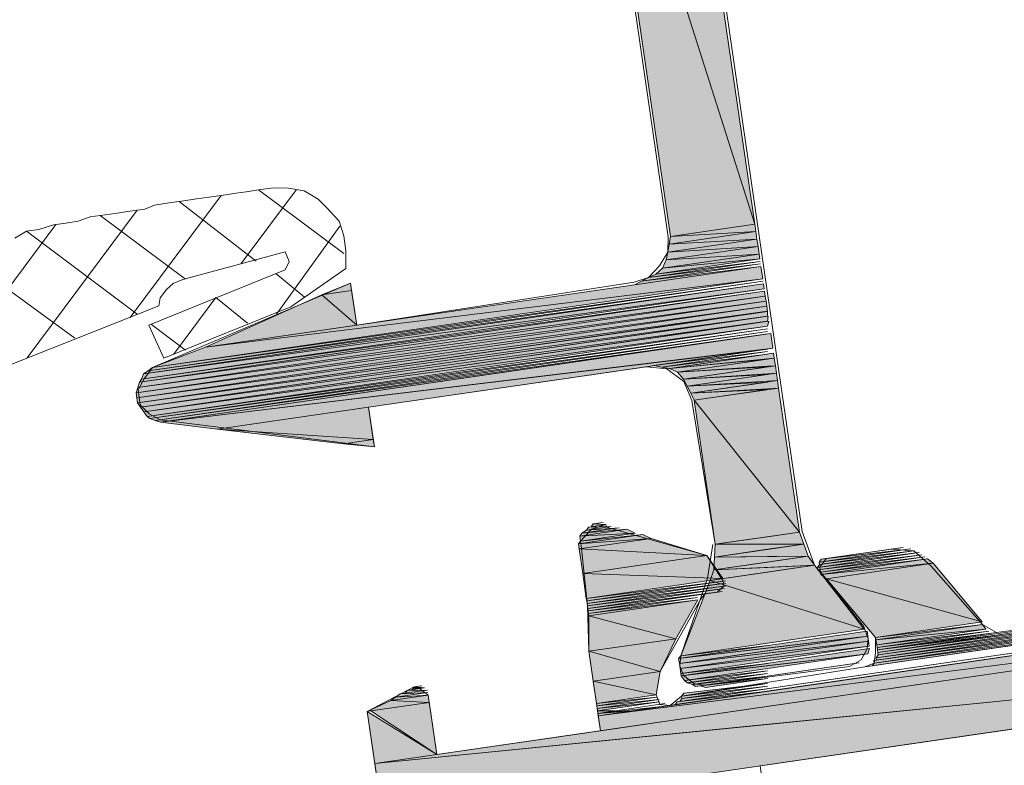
# Model space of a CAD drawing. Header units: millimetres. Extents: x 4450149 to 4451762, y 8380157 to 8380965.
# Tile 30 of 46: x 4451685 to 4451706, y 8380678 to 8380694. Entities that reach past the tile are written whole.
import ezdxf

# ---------------------------------------------------------------- set-up
doc = ezdxf.new("R2010")
doc.units = ezdxf.units.MM
doc.layers.add('Импорт в семействах', color=7, linetype='Continuous', lineweight=18)
doc.layers.add('Элементы узлов', color=7, linetype='Continuous', lineweight=18)

# ---------------------------------------------------------------- blocks, each defined once
blk = doc.blocks.new('Витражная стойка в сборе - Окно для витража_dwg-21250016-1-1')
at = {"layer": 'Импорт в семействах'}
for points in [[(4451700.816, 8380689.742), (4451697.347, 8380700.618), (4451699.196, 8380700.887)], [(4451698.967, 8380689.473), (4451697.347, 8380700.618), (4451700.816, 8380689.742)], [(4451698.967, 8380689.473), (4451700.816, 8380689.742), (4451700.839, 8380689.579)], [(4451698.937, 8380689.302), (4451698.967, 8380689.473), (4451700.839, 8380689.579)], [(4451698.937, 8380689.302), (4451700.839, 8380689.579), (4451700.863, 8380689.415)], [(4451698.906, 8380689.131), (4451698.937, 8380689.302), (4451700.863, 8380689.415)], [(4451698.906, 8380689.131), (4451700.863, 8380689.415), (4451700.887, 8380689.252)], [(4451698.79, 8380688.781), (4451698.875, 8380688.96), (4451700.91, 8380689.089)], [(4451698.79, 8380688.781), (4451700.91, 8380689.089), (4451700.926, 8380688.981)], [(4451698.875, 8380688.96), (4451698.906, 8380689.131), (4451700.887, 8380689.252)], [(4451698.875, 8380688.96), (4451700.887, 8380689.252), (4451700.91, 8380689.089)], [(4451698.333, 8380688.493), (4451698.488, 8380688.571), (4451700.942, 8380688.872)], [(4451698.488, 8380688.571), (4451698.643, 8380688.649), (4451700.934, 8380688.927)], [(4451698.643, 8380688.649), (4451698.79, 8380688.781), (4451700.926, 8380688.981)], [(4451688.772, 8380687.048), (4451700.95, 8380688.817), (4451700.989, 8380688.546)], [(4451698.177, 8380688.414), (4451698.333, 8380688.493), (4451700.95, 8380688.817)], [(4451687.414, 8380686.462), (4451687.515, 8380686.532), (4451701.005, 8380688.437)], [(4451687.414, 8380686.462), (4451701.005, 8380688.437), (4451701.021, 8380688.328)], [(4451687.515, 8380686.532), (4451687.616, 8380686.602), (4451700.997, 8380688.491)], [(4451687.616, 8380686.602), (4451688.772, 8380687.048), (4451700.989, 8380688.546)], [(4451691.326, 8380688.196), (4451691.954, 8380688.454), (4451691.978, 8380688.291)], [(4451687.329, 8380686.283), (4451687.376, 8380686.345), (4451701.029, 8380688.274)], [(4451687.329, 8380686.283), (4451701.029, 8380688.274), (4451701.045, 8380688.165)], [(4451687.376, 8380686.345), (4451687.414, 8380686.462), (4451701.021, 8380688.328)], [(4451688.772, 8380687.048), (4451691.326, 8380688.196), (4451692.089, 8380687.53)], [(4451692.089, 8380687.53), (4451691.326, 8380688.196), (4451691.978, 8380688.291)], [(4451687.252, 8380686.049), (4451687.291, 8380686.166), (4451701.061, 8380688.056)], [(4451687.252, 8380686.049), (4451701.061, 8380688.056), (4451701.076, 8380687.948)], [(4451687.291, 8380686.166), (4451687.329, 8380686.283), (4451701.045, 8380688.165)], [(4451687.291, 8380686.166), (4451701.045, 8380688.165), (4451701.061, 8380688.056)], [(4451687.268, 8380685.941), (4451687.252, 8380686.049), (4451701.076, 8380687.948)], [(4451687.268, 8380685.941), (4451701.076, 8380687.948), (4451701.092, 8380687.839)], [(4451687.284, 8380685.832), (4451687.268, 8380685.941), (4451701.092, 8380687.839)], [(4451687.284, 8380685.832), (4451701.093, 8380687.831), (4451701.093, 8380687.728)], [(4451687.354, 8380685.731), (4451687.284, 8380685.832), (4451701.093, 8380687.728)], [(4451687.354, 8380685.731), (4451701.108, 8380687.73), (4451701.093, 8380687.617)], [(4451687.424, 8380685.63), (4451687.354, 8380685.731), (4451701.093, 8380687.617)], [(4451687.424, 8380685.63), (4451701.124, 8380687.621), (4451701.093, 8380687.506)], [(4451687.494, 8380685.529), (4451687.424, 8380685.63), (4451701.093, 8380687.506)], [(4451687.556, 8380685.483), (4451687.494, 8380685.529), (4451701.093, 8380687.45)], [(4451687.673, 8380685.444), (4451687.556, 8380685.483), (4451701.093, 8380687.395)], [(4451687.79, 8380685.406), (4451687.673, 8380685.444), (4451701.093, 8380687.339)], [(4451687.79, 8380685.406), (4451701.163, 8380687.35), (4451701.211, 8380687.024), (4451701.093, 8380687.01)], [(4451689.033, 8380685.254), (4451687.79, 8380685.406), (4451701.093, 8380687.007)], [(4451698.772, 8380686.613), (4451698.601, 8380686.645), (4451701.093, 8380686.951)], [(4451698.943, 8380686.583), (4451701.226, 8380686.915), (4451701.242, 8380686.806), (4451701.093, 8380686.791)], [(4451698.943, 8380686.583), (4451698.772, 8380686.613), (4451701.093, 8380686.895)], [(4451699.122, 8380686.498), (4451698.943, 8380686.583), (4451701.093, 8380686.784)], [(4451699.122, 8380686.498), (4451701.242, 8380686.806), (4451701.266, 8380686.643), (4451701.093, 8380686.631)], [(4451699.255, 8380686.351), (4451699.122, 8380686.498), (4451701.093, 8380686.618)], [(4451699.255, 8380686.351), (4451701.266, 8380686.643), (4451701.29, 8380686.48), (4451701.093, 8380686.468)], [(4451699.333, 8380686.196), (4451701.29, 8380686.48), (4451701.313, 8380686.317), (4451701.093, 8380686.303)], [(4451699.333, 8380686.196), (4451699.255, 8380686.351), (4451701.093, 8380686.452)], [(4451699.411, 8380686.04), (4451699.333, 8380686.196), (4451701.093, 8380686.285)], [(4451699.411, 8380686.04), (4451701.313, 8380686.317), (4451701.337, 8380686.154), (4451701.093, 8380686.139)], [(4451699.489, 8380685.885), (4451699.411, 8380686.04), (4451701.093, 8380686.118)], [(4451701.795, 8380683), (4451699.489, 8380685.885), (4451701.337, 8380686.154)], [(4451699.947, 8380682.732), (4451699.489, 8380685.885), (4451701.795, 8380683), (4451701.093, 8380682.898)], [(4451692.452, 8380685.029), (4451689.033, 8380685.254), (4451692.349, 8380685.736)], [(4451691.8, 8380684.934), (4451689.033, 8380685.254), (4451692.452, 8380685.029)], [(4451692.476, 8380684.866), (4451691.8, 8380684.934), (4451692.452, 8380685.029)], [(4451696.979, 8380682.911), (4451697.025, 8380682.973), (4451698.012, 8380683.061)], [(4451696.979, 8380682.911), (4451698.012, 8380683.061), (4451698.19, 8380682.977)], [(4451697.025, 8380682.973), (4451697.126, 8380683.043), (4451697.841, 8380683.092)], [(4451697.126, 8380683.043), (4451697.172, 8380683.106), (4451697.67, 8380683.122)], [(4451697.227, 8380683.114), (4451697.273, 8380683.176), (4451697.553, 8380683.162)], [(4451696.948, 8380682.74), (4451696.994, 8380682.803), (4451698.362, 8380682.945)], [(4451696.948, 8380682.74), (4451698.362, 8380682.945), (4451698.54, 8380682.86)], [(4451696.964, 8380682.631), (4451696.948, 8380682.74), (4451698.54, 8380682.86)], [(4451699.761, 8380682.483), (4451696.964, 8380682.631), (4451698.54, 8380682.86)], [(4451696.994, 8380682.803), (4451696.979, 8380682.911), (4451698.19, 8380682.977)], [(4451699.947, 8380682.732), (4451701.795, 8380683), (4451701.889, 8380682.737), (4451701.093, 8380682.735)], [(4451697.043, 8380682.088), (4451696.964, 8380682.631), (4451699.761, 8380682.483)], [(4451699.932, 8380682.452), (4451699.947, 8380682.732), (4451701.889, 8380682.737), (4451701.093, 8380682.621)], [(4451699.932, 8380682.452), (4451701.889, 8380682.737), (4451701.983, 8380682.473), (4451701.093, 8380682.464)], [(4451702.224, 8380682.341), (4451702.271, 8380682.403), (4451704.127, 8380682.618)], [(4451702.232, 8380682.287), (4451702.224, 8380682.341), (4451704.298, 8380682.587)], [(4451700.112, 8380681.979), (4451697.043, 8380682.088), (4451699.761, 8380682.483)], [(4451699.917, 8380682.172), (4451699.932, 8380682.452), (4451701.983, 8380682.473), (4451701.093, 8380682.343)], [(4451699.917, 8380682.172), (4451701.983, 8380682.473), (4451702.123, 8380682.271), (4451701.093, 8380682.225)], [(4451702.186, 8380682.224), (4451702.232, 8380682.287), (4451704.36, 8380682.541)], [(4451702.194, 8380682.171), (4451702.186, 8380682.224), (4451704.477, 8380682.502)], [(4451702.256, 8380682.124), (4451702.194, 8380682.171), (4451704.539, 8380682.456)], [(4451702.264, 8380682.069), (4451702.256, 8380682.124), (4451704.601, 8380682.409)], [(4451702.264, 8380682.069), (4451704.601, 8380682.409), (4451704.726, 8380682.316)], [(4451699.84, 8380681.939), (4451699.917, 8380682.172), (4451702.123, 8380682.271), (4451701.093, 8380682.121)], [(4451703.214, 8380680.875), (4451699.84, 8380681.939), (4451702.123, 8380682.271)], [(4451702.388, 8380681.976), (4451702.264, 8380682.069), (4451704.726, 8380682.316)], [(4451705.801, 8380681.03), (4451702.388, 8380681.976), (4451704.726, 8380682.316)], [(4451692.485, 8380677.928), (4451720.319, 8380681.973), (4451720.501, 8380680.723), (4451701.093, 8380678.787)], [(4451697.122, 8380681.544), (4451697.043, 8380682.088), (4451700.112, 8380681.979)], [(4451699.192, 8380680.29), (4451699.84, 8380681.939), (4451703.214, 8380680.875), (4451701.093, 8380680.567)], [(4451703.463, 8380680.69), (4451702.388, 8380681.976), (4451705.801, 8380681.03)], [(4451697.13, 8380681.49), (4451697.122, 8380681.544), (4451700.12, 8380681.924)], [(4451697.138, 8380681.436), (4451697.13, 8380681.49), (4451700.182, 8380681.878)], [(4451697.146, 8380681.381), (4451697.138, 8380681.436), (4451700.19, 8380681.823)], [(4451697.154, 8380681.327), (4451697.146, 8380681.381), (4451700.144, 8380681.761)], [(4451697.161, 8380681.272), (4451697.154, 8380681.327), (4451700.097, 8380681.699)], [(4451697.169, 8380681.218), (4451697.161, 8380681.272), (4451699.561, 8380681.566)], [(4451697.177, 8380681.164), (4451697.169, 8380681.218), (4451699.569, 8380681.512)], [(4451699.082, 8380680.663), (4451697.177, 8380681.164), (4451699.569, 8380681.512)], [(4451697.384, 8380678.974), (4451715.325, 8380681.581), (4451715.372, 8380681.254), (4451698.236, 8380679.081)], [(4451697.179, 8380680.387), (4451697.177, 8380681.164), (4451699.082, 8380680.663)], [(4451697.432, 8380678.647), (4451697.384, 8380678.974), (4451715.372, 8380681.254), (4451700.422, 8380679.081)], [(4451703.519, 8380680.309), (4451703.511, 8380680.363), (4451709.064, 8380681.115)], [(4451703.387, 8380680.068), (4451703.434, 8380680.13), (4451709.259, 8380680.921)], [(4451703.434, 8380680.13), (4451703.426, 8380680.184), (4451709.196, 8380680.968)], [(4451703.471, 8380680.635), (4451703.463, 8380680.69), (4451705.809, 8380680.975)], [(4451703.471, 8380680.635), (4451705.809, 8380680.975), (4451705.879, 8380680.874)], [(4451703.487, 8380680.526), (4451703.471, 8380680.635), (4451705.879, 8380680.874)], [(4451703.472, 8380680.247), (4451703.519, 8380680.309), (4451709.126, 8380681.068)], [(4451703.48, 8380680.192), (4451703.472, 8380680.247), (4451709.134, 8380681.014)], [(4451692.667, 8380676.678), (4451692.485, 8380677.928), (4451720.501, 8380680.723), (4451701.093, 8380677.902)], [(4451698.742, 8380679.948), (4451697.179, 8380680.387), (4451699.082, 8380680.663)], [(4451699.145, 8380680.228), (4451703.277, 8380680.829), (4451703.293, 8380680.72), (4451701.093, 8380680.459)], [(4451699.161, 8380680.119), (4451699.145, 8380680.228), (4451703.293, 8380680.72), (4451701.093, 8380680.4)], [(4451699.161, 8380680.119), (4451703.293, 8380680.72), (4451703.308, 8380680.611), (4451701.093, 8380680.349)], [(4451703.495, 8380680.472), (4451703.487, 8380680.526), (4451705.942, 8380680.827)], [(4451703.503, 8380680.418), (4451703.495, 8380680.472), (4451706.058, 8380680.789)], [(4451703.511, 8380680.363), (4451703.503, 8380680.418), (4451706.229, 8380680.758)], [(4451699.145, 8380680.228), (4451699.192, 8380680.29), (4451701.093, 8380680.511)], [(4451699.177, 8380680.011), (4451699.161, 8380680.119), (4451703.308, 8380680.611), (4451701.093, 8380680.289)], [(4451699.177, 8380680.011), (4451703.308, 8380680.611), (4451703.324, 8380680.503), (4451701.093, 8380680.238)], [(4451699.192, 8380679.902), (4451699.177, 8380680.011), (4451703.324, 8380680.503), (4451701.093, 8380680.178)], [(4451699.2, 8380679.848), (4451703.332, 8380680.448), (4451703.294, 8380680.332), (4451701.093, 8380680.071)], [(4451697.274, 8380679.734), (4451697.179, 8380680.387), (4451698.742, 8380679.948)], [(4451699.271, 8380679.747), (4451699.2, 8380679.848), (4451703.294, 8380680.332), (4451701.093, 8380680.012)], [(4451699.2, 8380679.848), (4451699.192, 8380679.902), (4451701.093, 8380680.123)], [(4451698.65, 8380679.435), (4451697.274, 8380679.734), (4451698.742, 8380679.948)], [(4451699.333, 8380679.7), (4451699.271, 8380679.747), (4451701.093, 8380679.956)], [(4451699.449, 8380679.662), (4451699.333, 8380679.7), (4451701.093, 8380679.901)], [(4451699.512, 8380679.615), (4451699.449, 8380679.662), (4451701.093, 8380679.845)], [(4451699.737, 8380679.593), (4451699.62, 8380679.631), (4451701.093, 8380679.79)], [(4451693.304, 8380679.546), (4451693.351, 8380679.608), (4451693.522, 8380679.577)], [(4451697.345, 8380679.245), (4451697.274, 8380679.734), (4451698.65, 8380679.435)], [(4451699.171, 8380679.288), (4451699.217, 8380679.35), (4451701.093, 8380679.568)], [(4451699.209, 8380679.405), (4451699.256, 8380679.467), (4451701.093, 8380679.679)], [(4451699.217, 8380679.35), (4451699.209, 8380679.405), (4451701.093, 8380679.623)], [(4451692.839, 8380679.312), (4451692.94, 8380679.382), (4451693.654, 8380679.43)], [(4451693.678, 8380679.268), (4451692.839, 8380679.312), (4451693.654, 8380679.43)], [(4451692.94, 8380679.382), (4451693.04, 8380679.452), (4451693.646, 8380679.485)], [(4451693.149, 8380679.468), (4451693.196, 8380679.53), (4451693.638, 8380679.539)], [(4451697.353, 8380679.191), (4451697.345, 8380679.245), (4451698.658, 8380679.38)], [(4451699.07, 8380679.219), (4451699.116, 8380679.28), (4451701.093, 8380679.513)], [(4451692.319, 8380679.07), (4451692.839, 8380679.312), (4451693.678, 8380679.268), (4451692.398, 8380679.081)], [(4451693.844, 8380678.125), (4451692.398, 8380679.081), (4451693.678, 8380679.268), (4451693.705, 8380679.081)], [(4451697.361, 8380679.136), (4451697.353, 8380679.191), (4451698.72, 8380679.334)], [(4451697.369, 8380679.082), (4451697.361, 8380679.136), (4451698.728, 8380679.279)], [(4451692.485, 8380677.928), (4451692.319, 8380679.07), (4451693.844, 8380678.125)], [(4451697.377, 8380679.027), (4451697.369, 8380679.082), (4451697.748, 8380679.081)], [(4451697.384, 8380678.974), (4451697.377, 8380679.027), (4451698.127, 8380679.081)]]:
    blk.add_hatch(color=256, dxfattribs=at).paths.add_polyline_path(points)
for p, q in [((4451699.196, 8380700.887), (4451700.816, 8380689.742)), ((4451698.967, 8380689.473), (4451697.347, 8380700.618)), ((4451697.347, 8380700.618), (4451700.816, 8380689.742)), ((4451700.816, 8380689.742), (4451697.347, 8380700.618)), ((4451700.816, 8380689.742), (4451698.967, 8380689.473)), ((4451698.967, 8380689.473), (4451700.816, 8380689.742)), ((4451700.816, 8380689.742), (4451700.839, 8380689.579)), ((4451700.839, 8380689.579), (4451698.937, 8380689.302)), ((4451698.937, 8380689.302), (4451700.839, 8380689.579)), ((4451698.967, 8380689.473), (4451700.839, 8380689.579)), ((4451700.839, 8380689.579), (4451698.967, 8380689.473)), ((4451700.839, 8380689.579), (4451700.863, 8380689.415)), ((4451700.863, 8380689.415), (4451698.906, 8380689.131)), ((4451698.906, 8380689.131), (4451700.863, 8380689.415)), ((4451698.906, 8380689.131), (4451698.937, 8380689.302)), ((4451698.937, 8380689.302), (4451698.967, 8380689.473)), ((4451698.937, 8380689.302), (4451700.863, 8380689.415)), ((4451700.863, 8380689.415), (4451698.937, 8380689.302)), ((4451700.863, 8380689.415), (4451700.887, 8380689.252)), ((4451700.91, 8380689.089), (4451698.79, 8380688.781)), ((4451698.79, 8380688.781), (4451700.91, 8380689.089)), ((4451700.887, 8380689.252), (4451698.875, 8380688.96)), ((4451698.875, 8380688.96), (4451700.887, 8380689.252)), ((4451698.875, 8380688.96), (4451698.906, 8380689.131)), ((4451698.875, 8380688.96), (4451700.91, 8380689.089)), ((4451700.91, 8380689.089), (4451698.875, 8380688.96)), ((4451698.906, 8380689.131), (4451700.887, 8380689.252)), ((4451700.887, 8380689.252), (4451698.906, 8380689.131)), ((4451700.887, 8380689.252), (4451700.91, 8380689.089)), ((4451700.91, 8380689.089), (4451700.926, 8380688.981)), ((4451700.942, 8380688.872), (4451698.333, 8380688.493)), ((4451700.934, 8380688.927), (4451698.488, 8380688.571)), ((4451698.488, 8380688.571), (4451700.942, 8380688.872)), ((4451700.926, 8380688.981), (4451698.643, 8380688.649)), ((4451698.643, 8380688.649), (4451700.934, 8380688.927)), ((4451698.79, 8380688.781), (4451700.926, 8380688.981)), ((4451700.926, 8380688.981), (4451698.79, 8380688.781)), ((4451698.79, 8380688.781), (4451698.875, 8380688.96)), ((4451688.772, 8380687.048), (4451700.95, 8380688.817)), ((4451700.95, 8380688.817), (4451698.177, 8380688.414)), ((4451698.333, 8380688.493), (4451700.95, 8380688.817)), ((4451698.488, 8380688.571), (4451698.643, 8380688.649)), ((4451698.643, 8380688.649), (4451698.79, 8380688.781)), ((4451700.95, 8380688.817), (4451700.989, 8380688.546)), ((4451701.005, 8380688.437), (4451687.414, 8380686.462)), ((4451687.414, 8380686.462), (4451701.005, 8380688.437)), ((4451700.997, 8380688.491), (4451687.515, 8380686.532)), ((4451687.515, 8380686.532), (4451701.005, 8380688.437)), ((4451700.989, 8380688.546), (4451687.616, 8380686.602)), ((4451687.616, 8380686.602), (4451700.997, 8380688.491)), ((4451688.772, 8380687.048), (4451700.989, 8380688.546)), ((4451700.989, 8380688.546), (4451688.772, 8380687.048)), ((4451691.326, 8380688.196), (4451691.954, 8380688.454)), ((4451691.954, 8380688.454), (4451691.978, 8380688.291)), ((4451698.177, 8380688.414), (4451698.333, 8380688.493)), ((4451698.333, 8380688.493), (4451698.488, 8380688.571)), ((4451701.005, 8380688.437), (4451701.021, 8380688.328)), ((4451701.029, 8380688.274), (4451687.329, 8380686.283)), ((4451687.329, 8380686.283), (4451701.029, 8380688.274)), ((4451701.021, 8380688.328), (4451687.376, 8380686.345)), ((4451687.376, 8380686.345), (4451701.029, 8380688.274)), ((4451687.414, 8380686.462), (4451701.021, 8380688.328)), ((4451701.021, 8380688.328), (4451687.414, 8380686.462)), ((4451688.772, 8380687.048), (4451691.326, 8380688.196)), ((4451691.978, 8380688.291), (4451691.326, 8380688.196)), ((4451691.326, 8380688.196), (4451691.978, 8380688.291)), ((4451691.326, 8380688.196), (4451692.089, 8380687.53)), ((4451692.089, 8380687.53), (4451691.326, 8380688.196)), ((4451691.978, 8380688.291), (4451692.089, 8380687.53)), ((4451701.029, 8380688.274), (4451701.045, 8380688.165)), ((4451701.061, 8380688.056), (4451687.252, 8380686.049)), ((4451687.252, 8380686.049), (4451701.061, 8380688.056)), ((4451701.045, 8380688.165), (4451687.291, 8380686.166)), ((4451687.291, 8380686.166), (4451701.045, 8380688.165)), ((4451687.291, 8380686.166), (4451701.061, 8380688.056)), ((4451701.061, 8380688.056), (4451687.291, 8380686.166)), ((4451687.329, 8380686.283), (4451701.045, 8380688.165)), ((4451701.045, 8380688.165), (4451687.329, 8380686.283)), ((4451701.045, 8380688.165), (4451701.061, 8380688.056)), ((4451701.061, 8380688.056), (4451701.076, 8380687.948)), ((4451687.252, 8380686.049), (4451701.076, 8380687.948)), ((4451701.076, 8380687.948), (4451687.252, 8380686.049)), ((4451701.076, 8380687.948), (4451687.268, 8380685.941)), ((4451687.268, 8380685.941), (4451701.076, 8380687.948)), ((4451687.268, 8380685.941), (4451701.092, 8380687.839)), ((4451701.092, 8380687.839), (4451687.268, 8380685.941)), ((4451701.092, 8380687.839), (4451687.284, 8380685.832)), ((4451687.284, 8380685.832), (4451701.093, 8380687.831)), ((4451701.076, 8380687.948), (4451701.092, 8380687.839)), ((4451701.093, 8380687.831), (4451701.093, 8380687.728)), ((4451687.284, 8380685.832), (4451701.093, 8380687.728)), ((4451701.093, 8380687.728), (4451687.284, 8380685.832)), ((4451687.354, 8380685.731), (4451701.108, 8380687.73)), ((4451701.093, 8380687.728), (4451687.354, 8380685.731)), ((4451687.354, 8380685.731), (4451701.093, 8380687.617)), ((4451701.093, 8380687.617), (4451687.354, 8380685.731)), ((4451687.424, 8380685.63), (4451701.124, 8380687.621)), ((4451701.093, 8380687.617), (4451687.424, 8380685.63)), ((4451701.108, 8380687.73), (4451701.093, 8380687.617)), ((4451701.124, 8380687.621), (4451701.093, 8380687.506)), ((4451687.424, 8380685.63), (4451701.093, 8380687.506)), ((4451701.093, 8380687.506), (4451687.424, 8380685.63)), ((4451701.093, 8380687.506), (4451687.494, 8380685.529)), ((4451687.494, 8380685.529), (4451701.093, 8380687.45)), ((4451701.093, 8380687.45), (4451687.556, 8380685.483)), ((4451687.556, 8380685.483), (4451701.093, 8380687.395)), ((4451701.093, 8380687.395), (4451687.673, 8380685.444)), ((4451687.673, 8380685.444), (4451701.093, 8380687.339)), ((4451687.79, 8380685.406), (4451701.163, 8380687.35)), ((4451701.093, 8380687.339), (4451687.79, 8380685.406)), ((4451692.089, 8380687.53), (4451688.772, 8380687.048)), ((4451701.163, 8380687.35), (4451701.211, 8380687.024)), ((4451687.616, 8380686.602), (4451688.772, 8380687.048)), ((4451701.093, 8380687.01), (4451687.79, 8380685.406)), ((4451687.79, 8380685.406), (4451701.093, 8380687.007)), ((4451701.093, 8380687.007), (4451689.033, 8380685.254)), ((4451698.601, 8380686.645), (4451701.093, 8380686.951)), ((4451701.093, 8380686.951), (4451698.772, 8380686.613)), ((4451698.943, 8380686.583), (4451701.226, 8380686.915)), ((4451701.211, 8380687.024), (4451701.093, 8380687.01)), ((4451701.226, 8380686.915), (4451701.242, 8380686.806)), ((4451698.772, 8380686.613), (4451701.093, 8380686.895)), ((4451701.093, 8380686.895), (4451698.943, 8380686.583)), ((4451701.093, 8380686.791), (4451698.943, 8380686.583)), ((4451698.943, 8380686.583), (4451701.093, 8380686.784)), ((4451699.122, 8380686.498), (4451701.242, 8380686.806)), ((4451701.093, 8380686.784), (4451699.122, 8380686.498)), ((4451701.242, 8380686.806), (4451701.093, 8380686.791)), ((4451701.242, 8380686.806), (4451701.266, 8380686.643)), ((4451687.414, 8380686.462), (4451687.515, 8380686.532)), ((4451687.515, 8380686.532), (4451687.616, 8380686.602)), ((4451698.772, 8380686.613), (4451698.601, 8380686.645)), ((4451698.943, 8380686.583), (4451698.772, 8380686.613)), ((4451699.122, 8380686.498), (4451698.943, 8380686.583)), ((4451701.093, 8380686.631), (4451699.122, 8380686.498)), ((4451699.122, 8380686.498), (4451701.093, 8380686.618)), ((4451699.255, 8380686.351), (4451699.122, 8380686.498)), ((4451699.255, 8380686.351), (4451701.266, 8380686.643)), ((4451701.093, 8380686.618), (4451699.255, 8380686.351)), ((4451699.333, 8380686.196), (4451701.29, 8380686.48)), ((4451701.266, 8380686.643), (4451701.093, 8380686.631)), ((4451701.29, 8380686.48), (4451701.093, 8380686.468)), ((4451701.266, 8380686.643), (4451701.29, 8380686.48)), ((4451701.29, 8380686.48), (4451701.313, 8380686.317)), ((4451687.291, 8380686.166), (4451687.329, 8380686.283)), ((4451687.329, 8380686.283), (4451687.376, 8380686.345)), ((4451687.376, 8380686.345), (4451687.414, 8380686.462)), ((4451701.093, 8380686.468), (4451699.255, 8380686.351)), ((4451699.255, 8380686.351), (4451701.093, 8380686.452)), ((4451699.333, 8380686.196), (4451699.255, 8380686.351)), ((4451701.093, 8380686.452), (4451699.333, 8380686.196)), ((4451701.093, 8380686.303), (4451699.333, 8380686.196)), ((4451699.333, 8380686.196), (4451701.093, 8380686.285)), ((4451699.411, 8380686.04), (4451701.313, 8380686.317)), ((4451701.093, 8380686.285), (4451699.411, 8380686.04)), ((4451701.313, 8380686.317), (4451701.093, 8380686.303)), ((4451701.313, 8380686.317), (4451701.337, 8380686.154)), ((4451687.252, 8380686.049), (4451687.291, 8380686.166)), ((4451687.268, 8380685.941), (4451687.252, 8380686.049)), ((4451699.411, 8380686.04), (4451699.333, 8380686.196)), ((4451701.093, 8380686.139), (4451699.411, 8380686.04)), ((4451699.411, 8380686.04), (4451701.093, 8380686.118)), ((4451699.489, 8380685.885), (4451699.411, 8380686.04)), ((4451699.489, 8380685.885), (4451701.337, 8380686.154)), ((4451701.093, 8380686.118), (4451699.489, 8380685.885)), ((4451701.337, 8380686.154), (4451701.093, 8380686.139)), ((4451701.337, 8380686.154), (4451701.795, 8380683)), ((4451687.284, 8380685.832), (4451687.268, 8380685.941)), ((4451687.354, 8380685.731), (4451687.284, 8380685.832)), ((4451699.947, 8380682.732), (4451699.489, 8380685.885)), ((4451699.489, 8380685.885), (4451701.795, 8380683)), ((4451701.795, 8380683), (4451699.489, 8380685.885)), ((4451687.424, 8380685.63), (4451687.354, 8380685.731)), ((4451687.494, 8380685.529), (4451687.424, 8380685.63)), ((4451689.033, 8380685.254), (4451692.349, 8380685.736)), ((4451692.349, 8380685.736), (4451692.452, 8380685.029)), ((4451687.556, 8380685.483), (4451687.494, 8380685.529)), ((4451687.673, 8380685.444), (4451687.556, 8380685.483)), ((4451687.79, 8380685.406), (4451687.673, 8380685.444)), ((4451689.033, 8380685.254), (4451687.79, 8380685.406)), ((4451691.8, 8380684.934), (4451689.033, 8380685.254)), ((4451689.033, 8380685.254), (4451692.452, 8380685.029)), ((4451692.452, 8380685.029), (4451689.033, 8380685.254)), ((4451691.8, 8380684.934), (4451692.452, 8380685.029)), ((4451692.452, 8380685.029), (4451691.8, 8380684.934)), ((4451692.452, 8380685.029), (4451692.476, 8380684.866)), ((4451692.476, 8380684.866), (4451691.8, 8380684.934)), ((4451698.012, 8380683.061), (4451696.979, 8380682.911)), ((4451696.979, 8380682.911), (4451698.012, 8380683.061)), ((4451697.841, 8380683.092), (4451697.025, 8380682.973)), ((4451697.025, 8380682.973), (4451698.012, 8380683.061)), ((4451697.025, 8380682.973), (4451697.126, 8380683.043)), ((4451697.67, 8380683.122), (4451697.126, 8380683.043)), ((4451697.126, 8380683.043), (4451697.172, 8380683.106)), ((4451697.126, 8380683.043), (4451697.841, 8380683.092)), ((4451697.172, 8380683.106), (4451697.67, 8380683.122)), ((4451697.227, 8380683.114), (4451697.273, 8380683.176)), ((4451697.553, 8380683.162), (4451697.227, 8380683.114)), ((4451697.273, 8380683.176), (4451697.553, 8380683.162)), ((4451698.012, 8380683.061), (4451698.19, 8380682.977)), ((4451698.362, 8380682.945), (4451696.948, 8380682.74)), ((4451696.948, 8380682.74), (4451698.362, 8380682.945)), ((4451696.948, 8380682.74), (4451698.54, 8380682.86)), ((4451698.54, 8380682.86), (4451696.948, 8380682.74)), ((4451696.948, 8380682.74), (4451696.994, 8380682.803)), ((4451698.54, 8380682.86), (4451696.964, 8380682.631)), ((4451696.964, 8380682.631), (4451698.54, 8380682.86)), ((4451696.979, 8380682.911), (4451698.19, 8380682.977)), ((4451698.19, 8380682.977), (4451696.979, 8380682.911)), ((4451696.979, 8380682.911), (4451697.025, 8380682.973)), ((4451696.994, 8380682.803), (4451696.979, 8380682.911)), ((4451698.19, 8380682.977), (4451696.994, 8380682.803)), ((4451696.994, 8380682.803), (4451698.362, 8380682.945)), ((4451698.362, 8380682.945), (4451698.54, 8380682.86)), ((4451698.54, 8380682.86), (4451699.761, 8380682.483)), ((4451699.947, 8380682.732), (4451701.795, 8380683)), ((4451701.093, 8380682.898), (4451699.947, 8380682.732)), ((4451701.795, 8380683), (4451701.093, 8380682.898)), ((4451701.795, 8380683), (4451701.889, 8380682.737)), ((4451696.964, 8380682.631), (4451696.948, 8380682.74)), ((4451697.043, 8380682.088), (4451696.964, 8380682.631)), ((4451696.964, 8380682.631), (4451699.761, 8380682.483)), ((4451699.761, 8380682.483), (4451696.964, 8380682.631)), ((4451699.932, 8380682.452), (4451701.889, 8380682.737)), ((4451699.932, 8380682.452), (4451699.947, 8380682.732)), ((4451701.093, 8380682.621), (4451699.932, 8380682.452)), ((4451699.947, 8380682.732), (4451701.889, 8380682.737)), ((4451701.093, 8380682.735), (4451699.947, 8380682.732)), ((4451701.889, 8380682.737), (4451701.093, 8380682.621)), ((4451701.889, 8380682.737), (4451701.093, 8380682.735)), ((4451701.889, 8380682.737), (4451701.983, 8380682.473)), ((4451704.127, 8380682.618), (4451702.224, 8380682.341)), ((4451702.224, 8380682.341), (4451704.298, 8380682.587)), ((4451704.298, 8380682.587), (4451702.232, 8380682.287)), ((4451702.271, 8380682.403), (4451704.127, 8380682.618)), ((4451699.761, 8380682.483), (4451697.043, 8380682.088)), ((4451697.043, 8380682.088), (4451699.761, 8380682.483)), ((4451699.761, 8380682.483), (4451700.112, 8380681.979)), ((4451699.917, 8380682.172), (4451701.983, 8380682.473)), ((4451699.917, 8380682.172), (4451699.932, 8380682.452)), ((4451699.932, 8380682.452), (4451701.983, 8380682.473)), ((4451701.093, 8380682.464), (4451699.932, 8380682.452)), ((4451701.983, 8380682.473), (4451701.093, 8380682.343)), ((4451701.983, 8380682.473), (4451701.093, 8380682.464)), ((4451701.983, 8380682.473), (4451702.123, 8380682.271)), ((4451704.36, 8380682.541), (4451702.186, 8380682.224)), ((4451702.186, 8380682.224), (4451704.477, 8380682.502)), ((4451704.477, 8380682.502), (4451702.194, 8380682.171)), ((4451702.194, 8380682.171), (4451704.539, 8380682.456)), ((4451702.224, 8380682.341), (4451702.271, 8380682.403)), ((4451702.232, 8380682.287), (4451704.36, 8380682.541)), ((4451704.539, 8380682.456), (4451702.256, 8380682.124)), ((4451702.256, 8380682.124), (4451704.601, 8380682.409)), ((4451704.601, 8380682.409), (4451702.264, 8380682.069)), ((4451702.264, 8380682.069), (4451704.601, 8380682.409)), ((4451704.601, 8380682.409), (4451704.726, 8380682.316)), ((4451699.84, 8380681.939), (4451702.123, 8380682.271)), ((4451699.84, 8380681.939), (4451699.917, 8380682.172)), ((4451701.093, 8380682.343), (4451699.917, 8380682.172)), ((4451699.917, 8380682.172), (4451702.123, 8380682.271)), ((4451701.093, 8380682.225), (4451699.917, 8380682.172)), ((4451702.123, 8380682.271), (4451701.093, 8380682.121)), ((4451702.123, 8380682.271), (4451701.093, 8380682.225)), ((4451702.123, 8380682.271), (4451703.214, 8380680.875)), ((4451702.186, 8380682.224), (4451702.232, 8380682.287)), ((4451702.194, 8380682.171), (4451702.186, 8380682.224)), ((4451702.256, 8380682.124), (4451702.194, 8380682.171)), ((4451702.232, 8380682.287), (4451702.224, 8380682.341)), ((4451702.264, 8380682.069), (4451704.726, 8380682.316)), ((4451704.726, 8380682.316), (4451702.264, 8380682.069)), ((4451704.726, 8380682.316), (4451702.388, 8380681.976)), ((4451702.388, 8380681.976), (4451704.726, 8380682.316)), ((4451704.726, 8380682.316), (4451705.801, 8380681.03)), ((4451692.485, 8380677.928), (4451720.319, 8380681.973)), ((4451697.122, 8380681.544), (4451697.043, 8380682.088)), ((4451697.043, 8380682.088), (4451700.112, 8380681.979)), ((4451700.112, 8380681.979), (4451697.043, 8380682.088)), ((4451700.112, 8380681.979), (4451697.122, 8380681.544)), ((4451699.192, 8380680.29), (4451699.84, 8380681.939)), ((4451701.093, 8380682.121), (4451699.84, 8380681.939)), ((4451699.84, 8380681.939), (4451703.214, 8380680.875)), ((4451703.214, 8380680.875), (4451699.84, 8380681.939)), ((4451702.264, 8380682.069), (4451702.256, 8380682.124)), ((4451702.388, 8380681.976), (4451702.264, 8380682.069)), ((4451703.463, 8380680.69), (4451702.388, 8380681.976)), ((4451702.388, 8380681.976), (4451705.801, 8380681.03)), ((4451705.801, 8380681.03), (4451702.388, 8380681.976)), ((4451697.122, 8380681.544), (4451700.12, 8380681.924)), ((4451700.12, 8380681.924), (4451697.13, 8380681.49)), ((4451697.13, 8380681.49), (4451700.182, 8380681.878)), ((4451700.182, 8380681.878), (4451697.138, 8380681.436)), ((4451697.138, 8380681.436), (4451700.19, 8380681.823)), ((4451700.19, 8380681.823), (4451697.146, 8380681.381)), ((4451697.146, 8380681.381), (4451700.144, 8380681.761)), ((4451700.144, 8380681.761), (4451697.154, 8380681.327)), ((4451697.13, 8380681.49), (4451697.122, 8380681.544)), ((4451697.154, 8380681.327), (4451700.097, 8380681.699)), ((4451700.097, 8380681.699), (4451697.161, 8380681.272)), ((4451697.161, 8380681.272), (4451699.561, 8380681.566)), ((4451699.561, 8380681.566), (4451697.169, 8380681.218)), ((4451697.169, 8380681.218), (4451699.569, 8380681.512)), ((4451699.569, 8380681.512), (4451697.177, 8380681.164)), ((4451697.177, 8380681.164), (4451699.569, 8380681.512)), ((4451697.384, 8380678.974), (4451715.325, 8380681.581)), ((4451699.569, 8380681.512), (4451699.082, 8380680.663)), ((4451697.138, 8380681.436), (4451697.13, 8380681.49)), ((4451697.146, 8380681.381), (4451697.138, 8380681.436)), ((4451697.154, 8380681.327), (4451697.146, 8380681.381)), ((4451697.161, 8380681.272), (4451697.154, 8380681.327)), ((4451697.169, 8380681.218), (4451697.161, 8380681.272)), ((4451697.177, 8380681.164), (4451697.169, 8380681.218)), ((4451697.179, 8380680.387), (4451697.177, 8380681.164)), ((4451697.177, 8380681.164), (4451699.082, 8380680.663)), ((4451699.082, 8380680.663), (4451697.177, 8380681.164)), ((4451697.384, 8380678.974), (4451715.372, 8380681.254)), ((4451715.372, 8380681.254), (4451698.236, 8380679.081)), ((4451715.372, 8380681.254), (4451700.422, 8380679.081)), ((4451703.511, 8380680.363), (4451709.064, 8380681.115)), ((4451709.064, 8380681.115), (4451703.519, 8380680.309)), ((4451703.214, 8380680.875), (4451701.093, 8380680.567)), ((4451709.259, 8380680.921), (4451703.387, 8380680.068)), ((4451703.426, 8380680.184), (4451709.196, 8380680.968)), ((4451709.196, 8380680.968), (4451703.434, 8380680.13)), ((4451703.434, 8380680.13), (4451709.259, 8380680.921)), ((4451705.801, 8380681.03), (4451703.463, 8380680.69)), ((4451703.463, 8380680.69), (4451705.809, 8380680.975)), ((4451705.809, 8380680.975), (4451703.471, 8380680.635)), ((4451703.471, 8380680.635), (4451705.809, 8380680.975)), ((4451703.471, 8380680.635), (4451705.879, 8380680.874)), ((4451705.879, 8380680.874), (4451703.471, 8380680.635)), ((4451709.126, 8380681.068), (4451703.472, 8380680.247)), ((4451703.472, 8380680.247), (4451709.134, 8380681.014)), ((4451709.134, 8380681.014), (4451703.48, 8380680.192)), ((4451705.879, 8380680.874), (4451703.487, 8380680.526)), ((4451703.519, 8380680.309), (4451709.126, 8380681.068)), ((4451705.809, 8380680.975), (4451705.879, 8380680.874)), ((4451692.485, 8380677.928), (4451720.501, 8380680.723)), ((4451699.082, 8380680.663), (4451697.179, 8380680.387)), ((4451697.179, 8380680.387), (4451699.082, 8380680.663)), ((4451699.082, 8380680.663), (4451698.742, 8380679.948)), ((4451699.145, 8380680.228), (4451703.277, 8380680.829)), ((4451699.145, 8380680.228), (4451703.293, 8380680.72)), ((4451699.161, 8380680.119), (4451703.293, 8380680.72)), ((4451720.501, 8380680.723), (4451701.093, 8380677.902)), ((4451720.501, 8380680.723), (4451701.093, 8380678.787)), ((4451703.293, 8380680.72), (4451701.093, 8380680.4)), ((4451703.293, 8380680.72), (4451701.093, 8380680.459)), ((4451703.277, 8380680.829), (4451703.293, 8380680.72)), ((4451703.293, 8380680.72), (4451703.308, 8380680.611)), ((4451703.471, 8380680.635), (4451703.463, 8380680.69)), ((4451703.487, 8380680.526), (4451705.942, 8380680.827)), ((4451705.942, 8380680.827), (4451703.495, 8380680.472)), ((4451703.495, 8380680.472), (4451706.058, 8380680.789)), ((4451706.058, 8380680.789), (4451703.503, 8380680.418)), ((4451703.503, 8380680.418), (4451706.229, 8380680.758)), ((4451706.229, 8380680.758), (4451703.511, 8380680.363)), ((4451701.093, 8380680.511), (4451699.145, 8380680.228)), ((4451701.093, 8380680.459), (4451699.145, 8380680.228)), ((4451699.161, 8380680.119), (4451703.308, 8380680.611)), ((4451699.177, 8380680.011), (4451703.308, 8380680.611)), ((4451699.177, 8380680.011), (4451703.324, 8380680.503)), ((4451701.093, 8380680.567), (4451699.192, 8380680.29)), ((4451699.192, 8380680.29), (4451701.093, 8380680.511)), ((4451699.2, 8380679.848), (4451703.332, 8380680.448)), ((4451703.308, 8380680.611), (4451701.093, 8380680.289)), ((4451703.308, 8380680.611), (4451701.093, 8380680.349)), ((4451703.324, 8380680.503), (4451701.093, 8380680.178)), ((4451703.324, 8380680.503), (4451701.093, 8380680.238)), ((4451703.332, 8380680.448), (4451703.294, 8380680.332)), ((4451703.308, 8380680.611), (4451703.324, 8380680.503)), ((4451703.487, 8380680.526), (4451703.471, 8380680.635)), ((4451703.495, 8380680.472), (4451703.487, 8380680.526)), ((4451703.503, 8380680.418), (4451703.495, 8380680.472)), ((4451697.274, 8380679.734), (4451697.179, 8380680.387)), ((4451697.179, 8380680.387), (4451698.742, 8380679.948)), ((4451698.742, 8380679.948), (4451697.179, 8380680.387)), ((4451699.145, 8380680.228), (4451699.192, 8380680.29)), ((4451699.161, 8380680.119), (4451699.145, 8380680.228)), ((4451701.093, 8380680.4), (4451699.161, 8380680.119)), ((4451701.093, 8380680.349), (4451699.161, 8380680.119)), ((4451701.093, 8380680.289), (4451699.177, 8380680.011)), ((4451701.093, 8380680.238), (4451699.177, 8380680.011)), ((4451699.2, 8380679.848), (4451703.294, 8380680.332)), ((4451703.294, 8380680.332), (4451701.093, 8380680.012)), ((4451703.294, 8380680.332), (4451701.093, 8380680.071)), ((4451703.472, 8380680.247), (4451703.519, 8380680.309)), ((4451703.48, 8380680.192), (4451703.472, 8380680.247)), ((4451703.511, 8380680.363), (4451703.503, 8380680.418)), ((4451703.519, 8380680.309), (4451703.511, 8380680.363)), ((4451699.177, 8380680.011), (4451699.161, 8380680.119)), ((4451699.192, 8380679.902), (4451699.177, 8380680.011)), ((4451701.093, 8380680.178), (4451699.192, 8380679.902)), ((4451699.192, 8380679.902), (4451701.093, 8380680.123)), ((4451701.093, 8380680.123), (4451699.2, 8380679.848)), ((4451701.093, 8380680.071), (4451699.2, 8380679.848)), ((4451701.093, 8380680.012), (4451699.271, 8380679.747)), ((4451703.387, 8380680.068), (4451703.434, 8380680.13)), ((4451703.434, 8380680.13), (4451703.426, 8380680.184)), ((4451698.742, 8380679.948), (4451697.274, 8380679.734)), ((4451697.274, 8380679.734), (4451698.742, 8380679.948)), ((4451698.742, 8380679.948), (4451698.65, 8380679.435)), ((4451699.2, 8380679.848), (4451699.192, 8380679.902)), ((4451699.271, 8380679.747), (4451699.2, 8380679.848)), ((4451699.271, 8380679.747), (4451701.093, 8380679.956)), ((4451701.093, 8380679.956), (4451699.333, 8380679.7)), ((4451699.333, 8380679.7), (4451701.093, 8380679.901)), ((4451701.093, 8380679.901), (4451699.449, 8380679.662)), ((4451699.449, 8380679.662), (4451701.093, 8380679.845)), ((4451701.093, 8380679.845), (4451699.512, 8380679.615)), ((4451699.62, 8380679.631), (4451701.093, 8380679.79)), ((4451701.093, 8380679.79), (4451699.737, 8380679.593)), ((4451693.304, 8380679.546), (4451693.351, 8380679.608)), ((4451693.522, 8380679.577), (4451693.304, 8380679.546)), ((4451693.351, 8380679.608), (4451693.522, 8380679.577)), ((4451697.345, 8380679.245), (4451697.274, 8380679.734)), ((4451697.274, 8380679.734), (4451698.65, 8380679.435)), ((4451698.65, 8380679.435), (4451697.274, 8380679.734)), ((4451701.093, 8380679.568), (4451699.171, 8380679.288)), ((4451701.093, 8380679.679), (4451699.209, 8380679.405)), ((4451699.209, 8380679.405), (4451701.093, 8380679.623)), ((4451701.093, 8380679.623), (4451699.217, 8380679.35)), ((4451699.217, 8380679.35), (4451701.093, 8380679.568)), ((4451699.256, 8380679.467), (4451701.093, 8380679.679)), ((4451699.333, 8380679.7), (4451699.271, 8380679.747)), ((4451699.449, 8380679.662), (4451699.333, 8380679.7)), ((4451699.512, 8380679.615), (4451699.449, 8380679.662)), ((4451699.737, 8380679.593), (4451699.62, 8380679.631)), ((4451693.654, 8380679.43), (4451692.839, 8380679.312)), ((4451692.839, 8380679.312), (4451693.654, 8380679.43)), ((4451692.839, 8380679.312), (4451692.94, 8380679.382)), ((4451693.646, 8380679.485), (4451692.94, 8380679.382)), ((4451692.94, 8380679.382), (4451693.04, 8380679.452)), ((4451692.94, 8380679.382), (4451693.654, 8380679.43)), ((4451693.04, 8380679.452), (4451693.646, 8380679.485)), ((4451693.638, 8380679.539), (4451693.149, 8380679.468)), ((4451693.149, 8380679.468), (4451693.196, 8380679.53)), ((4451693.196, 8380679.53), (4451693.638, 8380679.539)), ((4451693.654, 8380679.43), (4451693.678, 8380679.268)), ((4451698.65, 8380679.435), (4451697.345, 8380679.245)), ((4451697.345, 8380679.245), (4451698.658, 8380679.38)), ((4451698.658, 8380679.38), (4451697.353, 8380679.191)), ((4451701.093, 8380679.513), (4451699.07, 8380679.219)), ((4451699.116, 8380679.28), (4451701.093, 8380679.513)), ((4451699.171, 8380679.288), (4451699.217, 8380679.35)), ((4451699.209, 8380679.405), (4451699.256, 8380679.467)), ((4451699.217, 8380679.35), (4451699.209, 8380679.405)), ((4451692.319, 8380679.07), (4451692.839, 8380679.312)), ((4451693.678, 8380679.268), (4451692.398, 8380679.081)), ((4451692.398, 8380679.081), (4451693.678, 8380679.268)), ((4451692.839, 8380679.312), (4451693.678, 8380679.268)), ((4451693.678, 8380679.268), (4451692.839, 8380679.312)), ((4451693.678, 8380679.268), (4451693.705, 8380679.081)), ((4451697.353, 8380679.191), (4451697.345, 8380679.245)), ((4451697.353, 8380679.191), (4451698.72, 8380679.334)), ((4451697.361, 8380679.136), (4451697.353, 8380679.191)), ((4451698.72, 8380679.334), (4451697.361, 8380679.136)), ((4451697.361, 8380679.136), (4451698.728, 8380679.279)), ((4451697.369, 8380679.082), (4451697.361, 8380679.136)), ((4451698.728, 8380679.279), (4451697.369, 8380679.082)), ((4451699.07, 8380679.219), (4451699.116, 8380679.28)), ((4451692.398, 8380679.081), (4451692.319, 8380679.07)), ((4451692.485, 8380677.928), (4451692.319, 8380679.07)), ((4451692.319, 8380679.07), (4451693.844, 8380678.125)), ((4451693.844, 8380678.125), (4451692.398, 8380679.081)), ((4451693.705, 8380679.081), (4451693.844, 8380678.125)), ((4451697.377, 8380679.027), (4451697.369, 8380679.082)), ((4451697.369, 8380679.082), (4451697.748, 8380679.081)), ((4451697.748, 8380679.081), (4451697.377, 8380679.027)), ((4451697.377, 8380679.027), (4451698.127, 8380679.081)), ((4451697.384, 8380678.974), (4451697.377, 8380679.027)), ((4451698.127, 8380679.081), (4451697.384, 8380678.974)), ((4451698.236, 8380679.081), (4451697.384, 8380678.974)), ((4451697.432, 8380678.647), (4451697.384, 8380678.974)), ((4451700.422, 8380679.081), (4451697.432, 8380678.647)), ((4451701.093, 8380678.787), (4451692.485, 8380677.928)), ((4451693.844, 8380678.125), (4451692.485, 8380677.928)), ((4451692.667, 8380676.678), (4451692.485, 8380677.928)), ((4451701.093, 8380677.902), (4451692.667, 8380676.678))]:
    blk.add_line(p, q, dxfattribs=at)
at = {"layer": 'Импорт в семействах', "color": 9, "true_color": 0xc0c0c0}
for p, q in [((4451687.124, 8380687.696), (4451689.122, 8380690.374)), ((4451689.56, 8380688.883), (4451690.768, 8380690.502)), ((4451691.805, 8380689.098), (4451689.937, 8380690.492)), ((4451689.886, 8380688.93), (4451688.197, 8380690.239)), ((4451684.865, 8380686.813), (4451687.281, 8380690.051)), ((4451688.334, 8380688.538), (4451686.466, 8380689.932)), ((4451682.661, 8380685.937), (4451685.495, 8380689.736)), ((4451687.279, 8380687.775), (4451684.851, 8380689.586)), ((4451690.332, 8380687.774), (4451691.718, 8380689.696)), ((4451685.913, 8380687.243), (4451683.306, 8380689.14)), ((4451690.945, 8380688.141), (4451690.314, 8380688.66)), ((4451688.337, 8380686.984), (4451687.59, 8380687.542))]:
    blk.add_line(p, q, dxfattribs=at)
at = {"layer": 'Импорт в семействах', "flags": 128}
for points in [[(4451699.947, 8380682.732), (4451699.434, 8380685.877), (4451699.262, 8380686.296), (4451698.889, 8380686.575), (4451698.438, 8380686.621), (4451692.349, 8380685.736), (4451692.476, 8380684.866), (4451687.782, 8380685.46), (4451687.541, 8380685.592), (4451687.346, 8380685.786), (4451687.298, 8380686.112), (4451687.43, 8380686.353), (4451687.616, 8380686.602), (4451691.954, 8380688.454), (4451692.089, 8380687.53), (4451698.169, 8380688.469), (4451698.488, 8380688.571), (4451698.728, 8380688.828), (4451698.906, 8380689.131), (4451698.913, 8380689.466), (4451697.293, 8380700.61)], [(4451699.25, 8380700.895), (4451701.85, 8380683.008), (4451702.123, 8380682.271), (4451703.207, 8380680.93), (4451703.3, 8380680.666), (4451703.278, 8380680.44), (4451703.146, 8380680.199), (4451702.89, 8380680.051), (4451699.729, 8380679.647), (4451699.504, 8380679.67), (4451699.255, 8380679.856), (4451699.169, 8380680.066), (4451699.192, 8380680.29), (4451699.778, 8380681.986), (4451699.893, 8380682.724)], [(4451679.354, 8380684.624), (4451687.752, 8380687.954), (4451687.783, 8380688.126), (4451687.922, 8380688.312), (4451688.07, 8380688.445), (4451688.279, 8380688.53), (4451690.523, 8380689.134), (4451690.609, 8380688.924), (4451690.524, 8380688.745), (4451687.536, 8380687.534), (4451687.864, 8380686.805), (4451690.643, 8380687.93), (4451691.852, 8380688.772), (4451691.852, 8380689.16), (4451691.804, 8380689.487), (4451691.702, 8380689.805), (4451691.437, 8380690.1), (4451691.243, 8380690.294), (4451690.939, 8380690.471), (4451690.597, 8380690.533), (4451690.263, 8380690.54), (4451689.991, 8380690.5), (4451689.665, 8380690.453), (4451689.448, 8380690.421), (4451689.122, 8380690.374), (4451688.795, 8380690.326), (4451688.578, 8380690.295), (4451688.252, 8380690.247), (4451687.98, 8380690.208), (4451687.654, 8380690.16), (4451687.444, 8380690.074), (4451687.118, 8380690.027), (4451686.792, 8380689.979), (4451686.574, 8380689.948), (4451686.248, 8380689.9), (4451685.984, 8380689.807), (4451685.712, 8380689.768), (4451685.441, 8380689.728), (4451685.122, 8380689.626), (4451684.851, 8380689.586), (4451684.595, 8380689.438)], [(4451706.439, 8380680.845), (4451706.112, 8380680.797), (4451705.809, 8380680.975), (4451704.679, 8380682.254), (4451704.298, 8380682.587), (4451703.793, 8380682.625), (4451702.379, 8380682.419), (4451702.24, 8380682.232), (4451702.256, 8380682.124), (4451703.463, 8380680.69), (4451703.457, 8380680.355), (4451703.434, 8380680.13), (4451703.224, 8380680.044), (4451699.209, 8380679.405), (4451698.961, 8380679.203), (4451698.736, 8380679.225), (4451698.65, 8380679.435), (4451698.742, 8380679.948), (4451699.624, 8380681.519), (4451699.717, 8380681.644), (4451700.097, 8380681.699), (4451699.717, 8380681.644), (4451700.097, 8380681.699), (4451699.717, 8380681.644), (4451700.043, 8380681.691), (4451699.88, 8380681.667), (4451699.717, 8380681.644), (4451700.097, 8380681.699), (4451700.043, 8380681.691), (4451699.717, 8380681.644), (4451699.988, 8380681.683), (4451700.136, 8380681.816), (4451700.12, 8380681.924), (4451699.761, 8380682.483), (4451697.561, 8380683.107), (4451697.553, 8380683.162), (4451697.235, 8380683.059), (4451696.994, 8380682.803), (4451697.018, 8380682.639), (4451697.146, 8380681.381), (4451700.19, 8380681.823), (4451697.146, 8380681.381), (4451700.19, 8380681.823), (4451697.146, 8380681.381), (4451700.136, 8380681.816), (4451697.146, 8380681.381), (4451700.19, 8380681.823), (4451700.136, 8380681.816), (4451697.146, 8380681.381), (4451700.144, 8380681.761), (4451697.154, 8380681.327), (4451700.144, 8380681.761), (4451697.154, 8380681.327), (4451700.097, 8380681.699), (4451697.161, 8380681.272), (4451700.097, 8380681.699), (4451697.161, 8380681.272), (4451699.662, 8380681.636), (4451697.161, 8380681.272), (4451699.662, 8380681.636), (4451697.161, 8380681.272), (4451699.608, 8380681.628), (4451697.161, 8380681.272), (4451699.662, 8380681.636), (4451699.608, 8380681.628), (4451697.161, 8380681.272), (4451699.561, 8380681.566), (4451697.169, 8380681.218), (4451699.561, 8380681.566), (4451697.169, 8380681.218)], [(4451702.256, 8380682.124), (4451704.539, 8380682.456), (4451702.256, 8380682.124), (4451704.539, 8380682.456), (4451702.194, 8380682.171), (4451704.477, 8380682.502), (4451702.194, 8380682.171), (4451704.477, 8380682.502), (4451702.186, 8380682.224), (4451704.415, 8380682.548), (4451702.186, 8380682.224), (4451704.415, 8380682.548), (4451702.232, 8380682.287), (4451704.298, 8380682.587), (4451702.232, 8380682.287), (4451704.298, 8380682.587), (4451702.224, 8380682.341), (4451704.236, 8380682.633), (4451702.224, 8380682.341), (4451704.236, 8380682.633), (4451702.224, 8380682.341), (4451704.181, 8380682.626), (4451702.224, 8380682.341), (4451704.181, 8380682.626), (4451702.271, 8380682.403), (4451704.065, 8380682.664), (4451702.271, 8380682.403), (4451704.065, 8380682.664), (4451702.325, 8380682.411), (4451704.01, 8380682.656), (4451702.325, 8380682.411), (4451702.271, 8380682.403), (4451704.01, 8380682.656), (4451702.325, 8380682.411), (4451703.956, 8380682.648), (4451702.325, 8380682.411), (4451703.956, 8380682.648), (4451702.325, 8380682.411), (4451703.956, 8380682.648), (4451702.325, 8380682.411), (4451703.956, 8380682.648), (4451702.379, 8380682.419), (4451703.847, 8380682.633), (4451702.325, 8380682.411), (4451702.379, 8380682.419), (4451703.847, 8380682.633), (4451702.379, 8380682.419)], [(4451697.146, 8380681.381), (4451697.179, 8380680.387), (4451697.432, 8380678.647), (4451693.844, 8380678.125), (4451693.654, 8380679.43), (4451693.467, 8380679.57), (4451693.413, 8380679.562), (4451693.405, 8380679.616), (4451693.46, 8380679.624)], [(4451703.503, 8380680.418), (4451706.112, 8380680.797), (4451703.503, 8380680.418), (4451706.112, 8380680.797), (4451703.503, 8380680.418), (4451709.056, 8380681.169), (4451703.511, 8380680.363), (4451709.056, 8380681.169), (4451703.511, 8380680.363)], [(4451703.387, 8380680.068), (4451709.313, 8380680.929), (4451703.333, 8380680.06), (4451703.387, 8380680.068), (4451709.313, 8380680.929), (4451703.387, 8380680.068), (4451709.367, 8380680.937), (4451703.279, 8380680.052), (4451703.333, 8380680.06), (4451709.367, 8380680.937), (4451703.333, 8380680.06), (4451709.422, 8380680.945), (4451703.224, 8380680.044), (4451703.279, 8380680.052), (4451709.422, 8380680.945), (4451703.279, 8380680.052)], [(4451693.351, 8380679.608), (4451692.319, 8380679.07), (4451692.856, 8380675.373), (4451694.053, 8380675.159), (4451694.107, 8380675.167), (4451694.247, 8380675.353), (4451694.049, 8380676.712), (4451697.148, 8380677.162), (4451697.498, 8380677.047), (4451697.708, 8380676.744), (4451698.838, 8380668.97), (4451699.212, 8380668.692), (4451699.338, 8380667.821), (4451699.06, 8380667.448), (4451700.182, 8380659.728), (4451700.159, 8380659.503), (4451700.027, 8380659.262), (4451699.771, 8380659.113), (4451696.673, 8380658.663), (4451696.475, 8380660.022), (4451696.288, 8380660.162), (4451696.234, 8380660.154), (4451696.226, 8380660.208), (4451696.28, 8380660.216)], [(4451693.46, 8380679.624), (4451693.405, 8380679.616), (4451693.46, 8380679.624), (4451693.405, 8380679.616), (4451693.514, 8380679.632), (4451693.351, 8380679.608), (4451693.405, 8380679.616), (4451693.514, 8380679.632), (4451693.405, 8380679.616), (4451693.514, 8380679.632), (4451693.351, 8380679.608), (4451693.514, 8380679.632), (4451693.351, 8380679.608), (4451693.576, 8380679.585), (4451693.25, 8380679.538), (4451693.304, 8380679.546), (4451693.576, 8380679.585), (4451693.304, 8380679.546), (4451693.576, 8380679.585), (4451693.196, 8380679.53), (4451693.25, 8380679.538), (4451693.576, 8380679.585), (4451693.25, 8380679.538)], [(4451717.303, 8380657.276), (4451715.565, 8380669.236), (4451715.245, 8380669.523), (4451714.945, 8380671.589), (4451715.169, 8380671.954), (4451714.134, 8380679.076), (4451712.34, 8380678.815), (4451712.238, 8380679.522), (4451706.584, 8380678.7), (4451700.93, 8380677.879), (4451701.033, 8380677.172), (4451699.239, 8380676.911), (4451700.274, 8380669.789), (4451700.593, 8380669.503), (4451700.893, 8380667.437), (4451700.669, 8380667.071), (4451702.407, 8380655.111)], [(4451697.377, 8380679.027), (4451698.844, 8380679.241), (4451697.377, 8380679.027), (4451698.844, 8380679.241), (4451697.377, 8380679.027), (4451698.907, 8380679.195), (4451697.384, 8380678.974), (4451698.907, 8380679.195), (4451697.384, 8380678.974), (4451698.961, 8380679.203), (4451697.384, 8380678.974), (4451698.961, 8380679.203), (4451697.384, 8380678.974)]]:
    blk.add_lwpolyline(points, dxfattribs=at)
at = {"layer": 'Импорт в семействах', "color": 9, "true_color": 0xc0c0c0, "flags": 128}
blk.add_lwpolyline([(4451688.073, 8380686.891), (4451689.003, 8380688.136), (4451689.696, 8380687.571)], dxfattribs=at)
at = {"layer": 'Импорт в семействах', "flags": 128}
for points in [[(4451698.438, 8380686.621), (4451701.211, 8380687.024), (4451698.601, 8380686.645), (4451698.438, 8380686.621), (4451701.211, 8380687.024)], [(4451697.227, 8380683.114), (4451697.553, 8380683.162), (4451697.172, 8380683.106), (4451697.227, 8380683.114), (4451697.553, 8380683.162)], [(4451697.328, 8380683.184), (4451697.436, 8380683.2), (4451697.328, 8380683.184), (4451697.491, 8380683.208), (4451697.273, 8380683.176), (4451697.328, 8380683.184), (4451697.491, 8380683.208)], [(4451697.13, 8380681.49), (4451700.174, 8380681.932), (4451697.13, 8380681.49), (4451700.174, 8380681.932)], [(4451699.88, 8380681.667), (4451699.988, 8380681.683), (4451699.88, 8380681.667), (4451700.043, 8380681.691), (4451699.988, 8380681.683)], [(4451699.015, 8380679.211), (4451713.694, 8380681.344), (4451699.015, 8380679.211), (4451698.961, 8380679.203), (4451713.694, 8380681.344), (4451699.07, 8380679.219), (4451713.639, 8380681.336), (4451699.015, 8380679.211), (4451699.07, 8380679.219), (4451713.639, 8380681.336), (4451699.07, 8380679.219), (4451713.639, 8380681.336), (4451699.015, 8380679.211), (4451713.639, 8380681.336)], [(4451699.171, 8380679.288), (4451713.577, 8380681.382), (4451699.116, 8380679.28), (4451699.171, 8380679.288), (4451713.577, 8380681.382)], [(4451703.48, 8380680.192), (4451709.134, 8380681.014), (4451703.426, 8380680.184), (4451703.48, 8380680.192), (4451709.134, 8380681.014)], [(4451699.512, 8380679.615), (4451702.991, 8380680.121), (4451699.62, 8380679.631), (4451699.512, 8380679.615), (4451703.1, 8380680.137), (4451702.991, 8380680.121)], [(4451693.149, 8380679.468), (4451693.638, 8380679.539), (4451693.04, 8380679.452), (4451693.149, 8380679.468), (4451693.638, 8380679.539)], [(4451697.353, 8380679.191), (4451698.658, 8380679.38), (4451697.353, 8380679.191), (4451698.658, 8380679.38)]]:
    blk.add_lwpolyline(points, close=True, dxfattribs=at)
blk = doc.blocks.new('Витражная стойка в сборе - Витражная стойка в сборе-21069598-1-1')
blk.add_blockref('Витражная стойка в сборе - Окно для витража_dwg-21250016-1-1', (0, 0))

msp = doc.modelspace()

# ---------------------------------------------------------------- block references
at = {"layer": 'Элементы узлов'}
msp.add_blockref('Витражная стойка в сборе - Витражная стойка в сборе-21069598-1-1', (0, 0), dxfattribs=at)

doc.saveas('drawing.dxf')
